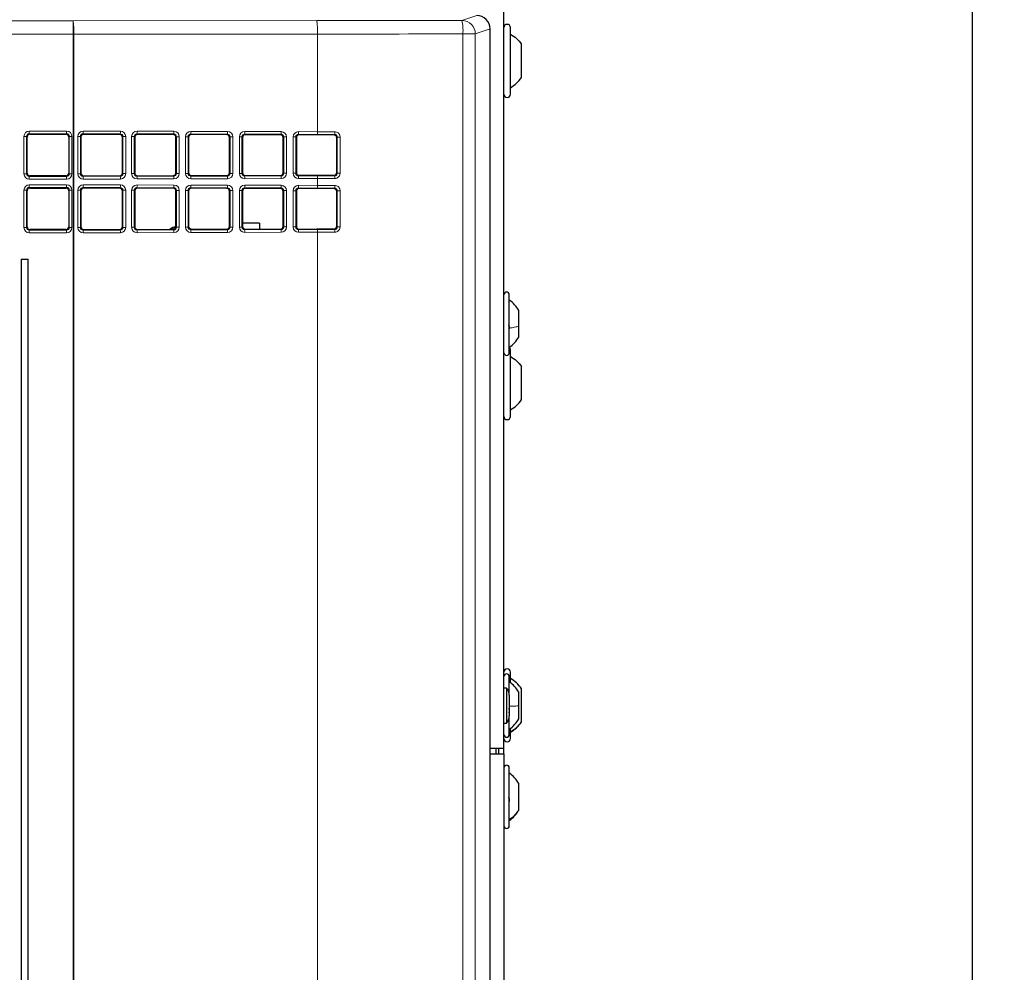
# Model space of a CAD drawing. Header units: millimetres. Extents: x 5 to 418, y 2 to 292.
# Tile 39 of 74: x 107 to 137, y 188 to 217. Entities that reach past the tile are written whole.
import ezdxf

# ---------------------------------------------------------------- set-up
doc = ezdxf.new("R2010")
doc.units = ezdxf.units.MM
doc.layers.add('SLD-0', color=7, linetype='Continuous')
doc.styles.add('SLDTEXTSTYLE0', font='TXT', dxfattribs={"width": 0.605})
doc.dimstyles.new('SLDDIMSTYLE3', dxfattribs={"dimtxt": 3.5, "dimasz": 3.302, "dimexe": 0, "dimexo": 0.0625, "dimgap": 0.875, "dimtad": 1, "dimdec": 1, "dimlfac": 6, "dimrnd": 1e-09, "dimzin": 12, "dimdsep": 46, "dimtxsty": 'SLDTEXTSTYLE0', "dimsah": 1, "dimcen": 0.09, "dimadec": 0, "dimazin": 3, "dimtfac": 1, "dimtofl": 0, "dimtmove": 0, "dimatfit": 3, "dimfxl": 1, "dimfrac": 2, "dimtolj": 1, "dimtzin": 12, "dimarcsym": 0})

# ---------------------------------------------------------------- blocks, each defined once
blk = doc.blocks.new('_D_8')
at = {"layer": 'SLD-0', "color": 7}
for p, q in [((120.137, 250.253), (137.16, 250.253)), ((136.16, 250.253), (136.16, 95.859)), ((112.61, 95.859), (137.16, 95.859))]:
    blk.add_line(p, q, dxfattribs=at)
for centre, start, end in [((133.475, 173.7), 63.4349, 116.5651), ((133.475, 172.412), 243.4349, 296.5651)]:
    blk.add_arc(centre, 6.006, start, end, dxfattribs=at)
for points in [[(136.16, 250.253), (135.652, 246.951), (136.668, 246.951)], [(136.16, 95.859), (136.668, 99.161), (135.652, 99.161)]]:
    blk.add_solid(points, dxfattribs=at)
at = {"layer": 'SLD-0', "color": 7, "insert": (131.649, 167.041), "char_height": 3.5, "attachment_point": 1, "rotation": 90, "style": 'SLDTEXTSTYLE0'}
blk.add_mtext('926,4', dxfattribs=at)

msp = doc.modelspace()

# ---------------------------------------------------------------- linework, layer by layer
at = {"color": 7, "linetype": 'Continuous', "lineweight": 25}
for p, q in [((121.6368, 194.5799), (121.6368, 242.9132)), ((121.2095, 216.91), (121.2096, 216.91)), ((121.2096, 131.0831), (121.2096, 216.91)), ((121.8368, 214.8866), (121.8368, 216.9532)), ((122.1868, 215.4066), (122.1868, 216.4332)), ((106.8478, 212.4349), (106.8478, 213.5582)), ((106.931, 213.6414), (108.0542, 213.6414)), ((108.1374, 213.5582), (108.1374, 212.4349)), ((108.515, 213.5576), (108.515, 212.4355)), ((109.7173, 213.6378), (108.5985, 213.6406)), ((109.8003, 212.4387), (109.8003, 213.5544)), ((110.1859, 213.5534), (110.1859, 212.4397)), ((111.3798, 213.6337), (110.2693, 213.6364)), ((111.4628, 212.4429), (111.4628, 213.5502)), ((111.8567, 213.5493), (111.8567, 212.4438)), ((113.0424, 213.6295), (111.9401, 213.6323)), ((113.1254, 212.447), (113.1254, 213.5461)), ((113.5275, 213.5451), (113.5275, 212.448)), ((114.7049, 213.6254), (113.6109, 213.6281)), ((114.7879, 212.4511), (114.7879, 213.542)), ((115.1983, 213.541), (115.1983, 212.4521)), ((115.8307, 213.6226), (115.2817, 213.624)), ((116.4504, 212.4553), (116.4504, 213.5378)), ((108.0542, 212.3517), (106.931, 212.3517)), ((108.5985, 212.3525), (109.7173, 212.3553)), ((110.2693, 212.3567), (111.3798, 212.3594)), ((111.9401, 212.3608), (113.0424, 212.3636)), ((113.6109, 212.365), (114.7049, 212.3677)), ((115.2817, 212.3691), (115.8307, 212.3705)), ((106.8478, 210.7683), (106.8478, 211.8915)), ((106.931, 211.9747), (108.0542, 211.9747)), ((108.1374, 211.8915), (108.1374, 210.7683)), ((108.515, 211.8909), (108.515, 210.7689)), ((109.7173, 211.9711), (108.5985, 211.9739)), ((109.8003, 210.7721), (109.8003, 211.8877)), ((110.1859, 211.8867), (110.1859, 210.773)), ((111.3798, 211.967), (110.2693, 211.9698)), ((111.4628, 210.7762), (111.4628, 211.8836)), ((111.8567, 211.8826), (111.8567, 210.7772)), ((113.0424, 211.9629), (111.9401, 211.9656)), ((113.1254, 210.7803), (113.1254, 211.8794)), ((113.5275, 211.8784), (113.5275, 210.7813)), ((114.7049, 211.9587), (113.6109, 211.9615)), ((114.7879, 210.7845), (114.7879, 211.8753)), ((115.1983, 211.8743), (115.1983, 210.7855)), ((115.8307, 211.9559), (115.2817, 211.9573)), ((116.4504, 210.7886), (116.4504, 211.8711)), ((114.052, 210.8804), (113.5275, 210.8798)), ((114.052, 210.8804), (114.0522, 210.6994)), ((108.0542, 210.6851), (106.931, 210.6851)), ((108.5985, 210.6859), (109.7173, 210.6886)), ((110.2693, 210.69), (111.3798, 210.6928)), ((111.9332, 210.6944), (111.87, 210.7321)), ((111.9401, 210.6942), (113.0424, 210.6969)), ((113.6109, 210.6983), (114.7049, 210.701)), ((115.2817, 210.7025), (115.8307, 210.7038)), ((106.6599, 209.7632), (106.6599, 185.6299)), ((106.6599, 209.7632), (106.8803, 209.7632)), ((106.8803, 185.6299), (106.8803, 209.7632)), ((121.8034, 207.597), (121.8034, 208.6632)), ((122.0951, 207.687), (122.0951, 208.1757)), ((121.8034, 206.8632), (121.8034, 207.597)), ((122.0951, 207.3507), (122.0951, 207.687)), ((121.8368, 204.8866), (121.8368, 206.9532)), ((122.1868, 205.407), (122.1868, 206.4327)), ((121.8034, 196.2324), (121.8034, 196.8132)), ((121.8368, 196.6224), (121.8368, 196.9532)), ((121.7201, 196.4574), (121.6368, 196.4574)), ((121.7201, 196.4574), (121.7201, 196.4008)), ((122.1868, 195.4113), (122.1868, 196.4332)), ((121.7201, 196.4008), (121.7201, 195.3691)), ((121.8034, 196.2369), (121.8034, 196.2032)), ((121.8034, 196.2032), (121.8034, 195.5895)), ((122.0951, 195.9023), (122.0951, 196.3257)), ((122.0951, 195.5007), (122.0951, 195.9023)), ((121.8034, 195.0132), (121.8034, 195.5886)), ((121.6368, 195.3691), (121.7201, 195.3691)), ((121.8368, 194.8866), (121.8368, 195.204)), ((122.1868, 195.4066), (122.1868, 195.4113)), ((121.6368, 194.5799), (121.2096, 194.5799)), ((121.3868, 194.5799), (121.3868, 194.4132)), ((121.4701, 194.5799), (121.4701, 194.4132)), ((121.6368, 194.4132), (121.6368, 194.5799)), ((121.2096, 194.4132), (121.6368, 194.4132)), ((121.6368, 194.4132), (121.6368, 146.9132)), ((121.8034, 192.2116), (121.8034, 193.9799)), ((122.0951, 192.6819), (122.0951, 193.4924)), ((122.0951, 192.6674), (122.0951, 192.6819)), ((121.8034, 192.1799), (121.8034, 192.2116))]:
    msp.add_line(p, q, dxfattribs=at)
at = {"color": 7, "linetype": 'Continuous', "lineweight": 18}
for p, q in [((120.3338, 217.1735), (120.7927, 217.3264)), ((67.9729, 217.1625), (108.2731, 217.1625)), ((108.2731, 217.1625), (115.8307, 217.1687)), ((108.2731, 216.7459), (108.2731, 217.1625)), ((121.2095, 216.91), (120.7499, 216.7569)), ((121.2095, 131.0831), (121.2095, 216.91)), ((108.2731, 216.7459), (67.9729, 216.7459)), ((108.2928, 216.7459), (108.2731, 216.7459)), ((108.2731, 184.7925), (108.2731, 216.7459)), ((115.8505, 216.7521), (108.2928, 216.7459)), ((108.2928, 216.7459), (108.2928, 184.7925)), ((115.8505, 216.7521), (115.8505, 213.7235)), ((120.3648, 184.3132), (120.3648, 216.7569)), ((120.3648, 216.7569), (120.7499, 216.7569)), ((120.7499, 216.7569), (120.7499, 184.3132)), ((106.7469, 212.4172), (106.7469, 213.5759)), ((106.8301, 213.5759), (106.7469, 213.5759)), ((106.8301, 213.5759), (106.8301, 212.4172)), ((106.8478, 213.5582), (106.8301, 213.5759)), ((106.9133, 213.7423), (106.9133, 213.6591)), ((106.9133, 213.7423), (108.0719, 213.7423)), ((108.0719, 213.6591), (106.9133, 213.6591)), ((106.9133, 213.6591), (106.931, 213.6414)), ((108.0542, 213.6414), (108.0719, 213.6591)), ((108.0719, 213.7423), (108.0719, 213.6591)), ((108.1551, 213.5759), (108.1374, 213.5582)), ((108.1551, 212.4172), (108.1551, 213.5759)), ((108.2384, 213.5759), (108.1551, 213.5759)), ((108.2384, 213.5759), (108.2384, 212.4172)), ((108.4178, 212.4176), (108.4178, 213.5755)), ((108.4971, 213.5755), (108.4178, 213.5755)), ((108.4971, 213.5755), (108.4971, 212.4176)), ((108.515, 213.5576), (108.4971, 213.5755)), ((109.735, 213.6555), (108.5807, 213.6583)), ((108.5807, 213.6583), (108.5985, 213.6406)), ((108.5847, 213.7416), (109.7389, 213.7387)), ((109.7173, 213.6378), (109.735, 213.6555)), ((109.8178, 213.5718), (109.8003, 213.5544)), ((109.9049, 213.5718), (109.8178, 213.5718)), ((109.8178, 212.4213), (109.8178, 213.5718)), ((109.9049, 213.5718), (109.9049, 212.4213)), ((110.0886, 212.4217), (110.0886, 213.5714)), ((110.1679, 213.5714), (110.0886, 213.5714)), ((110.1679, 213.5714), (110.1679, 212.4217)), ((110.1859, 213.5534), (110.1679, 213.5714)), ((111.3975, 213.6513), (110.2515, 213.6542)), ((110.2515, 213.6542), (110.2693, 213.6364)), ((110.2555, 213.7374), (111.4015, 213.7346)), ((111.3798, 213.6337), (111.3975, 213.6513)), ((111.4803, 213.5677), (111.4628, 213.5502)), ((111.5675, 213.5677), (111.4803, 213.5677)), ((111.4803, 212.4254), (111.4803, 213.5677)), ((111.5675, 213.5677), (111.5675, 212.4254)), ((111.7594, 212.4259), (111.7594, 213.5672)), ((111.8387, 213.5672), (111.7594, 213.5672)), ((111.8387, 213.5672), (111.8387, 212.4259)), ((111.8567, 213.5493), (111.8387, 213.5672)), ((113.06, 213.6472), (111.9223, 213.65)), ((111.9223, 213.65), (111.9401, 213.6323)), ((111.9263, 213.7333), (113.064, 213.7304)), ((113.0424, 213.6295), (113.06, 213.6472)), ((113.1429, 213.5636), (113.1254, 213.5461)), ((113.23, 213.5636), (113.1429, 213.5636)), ((113.1429, 212.4295), (113.1429, 213.5636)), ((113.23, 213.5636), (113.23, 212.4295)), ((113.4302, 212.43), (113.4302, 213.5631)), ((113.5095, 213.5631), (113.4302, 213.5631)), ((113.5095, 213.5631), (113.5095, 212.43)), ((113.5275, 213.5451), (113.5095, 213.5631)), ((114.7226, 213.6431), (113.5932, 213.6459)), ((113.5932, 213.6459), (113.6109, 213.6281)), ((113.5971, 213.7291), (114.7265, 213.7263)), ((114.7049, 213.6254), (114.7226, 213.6431)), ((114.8054, 213.5595), (114.7879, 213.542)), ((114.8926, 213.5595), (114.8054, 213.5595)), ((114.8054, 212.4337), (114.8054, 213.5595)), ((114.8926, 213.5595), (114.8926, 212.4337)), ((115.1011, 212.4342), (115.1011, 213.5589)), ((115.1803, 213.5589), (115.1011, 213.5589)), ((115.1803, 213.5589), (115.1803, 212.4342)), ((115.1983, 213.541), (115.1803, 213.5589)), ((115.8465, 213.6403), (115.264, 213.6417)), ((115.264, 213.6417), (115.2817, 213.624)), ((115.2679, 213.725), (115.8505, 213.7235)), ((116.3674, 213.6212), (116.3851, 213.6389)), ((116.4678, 213.5552), (116.4504, 213.5378)), ((116.5554, 213.5552), (116.4678, 213.5552)), ((116.4678, 212.4379), (116.4678, 213.5552)), ((116.5554, 213.5552), (116.5554, 212.4379)), ((106.8301, 212.4172), (106.7469, 212.4172)), ((106.8301, 212.4172), (106.8478, 212.4349)), ((106.931, 212.3517), (106.9133, 212.334)), ((106.9133, 212.334), (106.9133, 212.2508)), ((106.9133, 212.334), (108.0719, 212.334)), ((108.0719, 212.334), (108.0542, 212.3517)), ((108.0719, 212.334), (108.0719, 212.2508)), ((108.1374, 212.4349), (108.1551, 212.4172)), ((108.2384, 212.4172), (108.1551, 212.4172)), ((108.4971, 212.4176), (108.4178, 212.4176)), ((108.4971, 212.4176), (108.515, 212.4355)), ((108.5985, 212.3525), (108.5807, 212.3348)), ((108.5807, 212.3348), (109.735, 212.3376)), ((109.735, 212.3376), (109.7173, 212.3553)), ((109.8003, 212.4387), (109.8178, 212.4213)), ((109.9049, 212.4213), (109.8178, 212.4213)), ((110.1679, 212.4217), (110.0886, 212.4217)), ((110.1679, 212.4217), (110.1859, 212.4397)), ((110.2693, 212.3567), (110.2515, 212.3389)), ((110.2515, 212.3389), (111.3975, 212.3418)), ((111.3975, 212.3418), (111.3798, 212.3594)), ((111.4628, 212.4429), (111.4803, 212.4254)), ((111.5675, 212.4254), (111.4803, 212.4254)), ((111.8387, 212.4259), (111.7594, 212.4259)), ((111.8387, 212.4259), (111.8567, 212.4438)), ((111.9401, 212.3608), (111.9223, 212.3431)), ((111.9223, 212.3431), (113.06, 212.3459)), ((113.06, 212.3459), (113.0424, 212.3636)), ((113.1254, 212.447), (113.1429, 212.4295)), ((113.23, 212.4295), (113.1429, 212.4295)), ((113.5095, 212.43), (113.4302, 212.43)), ((113.5095, 212.43), (113.5275, 212.448)), ((113.6109, 212.365), (113.5932, 212.3472)), ((113.5932, 212.3472), (114.7226, 212.35)), ((114.7226, 212.35), (114.7049, 212.3677)), ((114.7879, 212.4511), (114.8054, 212.4337)), ((114.8926, 212.4337), (114.8054, 212.4337)), ((115.1803, 212.4342), (115.1011, 212.4342)), ((115.1803, 212.4342), (115.1983, 212.4521)), ((115.2817, 212.3691), (115.264, 212.3514)), ((115.264, 212.3514), (115.8465, 212.3528)), ((116.3851, 212.3542), (116.3674, 212.3719)), ((116.4504, 212.4553), (116.4678, 212.4379)), ((116.5554, 212.4379), (116.4678, 212.4379)), ((108.0719, 212.2508), (106.9133, 212.2508)), ((106.9133, 212.0756), (108.0719, 212.0756)), ((106.9133, 212.0756), (106.9133, 211.9924)), ((108.0719, 211.9924), (106.9133, 211.9924)), ((106.9133, 211.9924), (106.931, 211.9747)), ((108.0542, 211.9747), (108.0719, 211.9924)), ((108.0719, 212.0756), (108.0719, 211.9924)), ((109.735, 211.9888), (108.5807, 211.9917)), ((108.5807, 211.9917), (108.5985, 211.9739)), ((109.7389, 212.2544), (108.5847, 212.2516)), ((108.5847, 212.0749), (109.7389, 212.072)), ((109.7173, 211.9711), (109.735, 211.9888)), ((111.3975, 211.9847), (110.2515, 211.9875)), ((110.2515, 211.9875), (110.2693, 211.9698)), ((111.4015, 212.2585), (110.2555, 212.2557)), ((110.2555, 212.0707), (111.4015, 212.0679)), ((111.3798, 211.967), (111.3975, 211.9847)), ((113.06, 211.9805), (111.9223, 211.9834)), ((111.9223, 211.9834), (111.9401, 211.9656)), ((113.064, 212.2627), (111.9263, 212.2599)), ((111.9263, 212.0666), (113.064, 212.0638)), ((113.0424, 211.9629), (113.06, 211.9805)), ((114.7265, 212.2668), (113.5971, 212.264)), ((113.5971, 212.0624), (114.7265, 212.0596)), ((115.8505, 212.2696), (115.2679, 212.2681)), ((115.2679, 212.0583), (115.8505, 212.0568)), ((115.8505, 212.2696), (115.8505, 212.0568)), ((106.7469, 210.7506), (106.7469, 211.9092)), ((106.8301, 211.9092), (106.7469, 211.9092)), ((106.8301, 211.9092), (106.8301, 210.7506)), ((106.8478, 211.8915), (106.8301, 211.9092)), ((108.1551, 211.9092), (108.1374, 211.8915)), ((108.2384, 211.9092), (108.1551, 211.9092)), ((108.1551, 210.7506), (108.1551, 211.9092)), ((108.2384, 211.9092), (108.2384, 210.7506)), ((108.4178, 210.7509), (108.4178, 211.9089)), ((108.4971, 211.9089), (108.4178, 211.9089)), ((108.4971, 211.9089), (108.4971, 210.7509)), ((108.515, 211.8909), (108.4971, 211.9089)), ((109.8178, 211.9052), (109.8003, 211.8877)), ((109.9049, 211.9052), (109.8178, 211.9052)), ((109.8178, 210.7546), (109.8178, 211.9052)), ((109.9049, 211.9052), (109.9049, 210.7546)), ((110.0886, 210.7551), (110.0886, 211.9047)), ((110.1679, 211.9047), (110.0886, 211.9047)), ((110.1679, 211.9047), (110.1679, 210.7551)), ((110.1859, 211.8867), (110.1679, 211.9047)), ((111.4803, 211.901), (111.4628, 211.8836)), ((111.5675, 211.901), (111.4803, 211.901)), ((111.4803, 210.7587), (111.4803, 211.901)), ((111.5675, 211.901), (111.5675, 210.7587)), ((111.7594, 210.7592), (111.7594, 211.9006)), ((111.8387, 211.9006), (111.7594, 211.9006)), ((111.8387, 211.9006), (111.8387, 210.7592)), ((111.8567, 211.8826), (111.8387, 211.9006)), ((113.1429, 211.8969), (113.1254, 211.8794)), ((113.23, 211.8969), (113.1429, 211.8969)), ((113.1429, 210.7629), (113.1429, 211.8969)), ((113.23, 211.8969), (113.23, 210.7629)), ((113.4302, 210.7634), (113.4302, 211.8964)), ((113.5095, 211.8964), (113.4302, 211.8964)), ((113.5095, 211.8964), (113.5095, 210.7634)), ((113.5275, 211.8784), (113.5095, 211.8964)), ((114.7226, 211.9764), (113.5932, 211.9792)), ((113.5932, 211.9792), (113.6109, 211.9615)), ((114.7049, 211.9587), (114.7226, 211.9764)), ((114.8054, 211.8928), (114.7879, 211.8753)), ((114.8926, 211.8928), (114.8054, 211.8928)), ((114.8054, 210.767), (114.8054, 211.8928)), ((114.8926, 211.8928), (114.8926, 210.767)), ((115.1011, 210.7675), (115.1011, 211.8923)), ((115.1803, 211.8923), (115.1011, 211.8923)), ((115.1803, 211.8923), (115.1803, 210.7675)), ((115.1983, 211.8743), (115.1803, 211.8923)), ((115.8465, 211.9736), (115.264, 211.9751)), ((115.264, 211.9751), (115.2817, 211.9573)), ((116.3674, 211.9546), (116.3851, 211.9722)), ((116.4678, 211.8886), (116.4504, 211.8711)), ((116.5554, 211.8886), (116.4678, 211.8886)), ((116.4678, 210.7712), (116.4678, 211.8886)), ((116.5554, 211.8886), (116.5554, 210.7712)), ((106.8301, 210.7506), (106.8478, 210.7683)), ((108.1374, 210.7683), (108.1551, 210.7506)), ((108.4971, 210.7509), (108.515, 210.7689)), ((109.8003, 210.7721), (109.8178, 210.7546)), ((110.1679, 210.7551), (110.1859, 210.773)), ((111.4616, 210.762), (111.3009, 210.6926)), ((111.4628, 210.7762), (111.4803, 210.7587)), ((111.5675, 210.7587), (111.4803, 210.7587)), ((111.8387, 210.7592), (111.7594, 210.7592)), ((111.8387, 210.7592), (111.8567, 210.7772)), ((113.1254, 210.7803), (113.1429, 210.7629)), ((113.23, 210.7629), (113.1429, 210.7629)), ((113.5095, 210.7634), (113.4302, 210.7634)), ((113.5095, 210.7634), (113.5275, 210.7813)), ((114.7879, 210.7845), (114.8054, 210.767)), ((114.8926, 210.767), (114.8054, 210.767)), ((115.1803, 210.7675), (115.1011, 210.7675)), ((115.1803, 210.7675), (115.1983, 210.7855)), ((116.4504, 210.7886), (116.4678, 210.7712)), ((116.5554, 210.7712), (116.4678, 210.7712)), ((106.8301, 210.7506), (106.7469, 210.7506)), ((106.931, 210.6851), (106.9133, 210.6674)), ((106.9133, 210.6674), (106.9133, 210.5841)), ((106.9133, 210.6674), (108.0719, 210.6674)), ((108.0719, 210.5841), (106.9133, 210.5841)), ((108.0719, 210.6674), (108.0542, 210.6851)), ((108.0719, 210.6674), (108.0719, 210.5841)), ((108.2384, 210.7506), (108.1551, 210.7506)), ((108.4971, 210.7509), (108.4178, 210.7509)), ((108.5985, 210.6859), (108.5807, 210.6681)), ((108.5807, 210.6681), (109.735, 210.671)), ((109.7389, 210.5878), (108.5847, 210.5849)), ((109.735, 210.671), (109.7173, 210.6886)), ((109.9049, 210.7546), (109.8178, 210.7546)), ((110.1679, 210.7551), (110.0886, 210.7551)), ((110.2693, 210.69), (110.2515, 210.6723)), ((110.2515, 210.6723), (111.3975, 210.6751)), ((111.4015, 210.5919), (110.2555, 210.589)), ((111.3975, 210.6751), (111.3798, 210.6928)), ((111.9401, 210.6942), (111.9223, 210.6764)), ((111.9223, 210.6764), (113.06, 210.6792)), ((113.064, 210.596), (111.9263, 210.5932)), ((113.06, 210.6792), (113.0424, 210.6969)), ((113.6109, 210.6983), (113.5932, 210.6806)), ((113.5932, 210.6806), (114.7226, 210.6834)), ((114.7265, 210.6001), (113.5971, 210.5973)), ((114.7226, 210.6834), (114.7049, 210.701)), ((115.2817, 210.7025), (115.264, 210.6847)), ((115.264, 210.6847), (115.8465, 210.6861)), ((115.8505, 210.6029), (115.2679, 210.6015)), ((115.8505, 210.6029), (115.8505, 184.7862)), ((116.3851, 210.6875), (116.3674, 210.7052))]:
    msp.add_line(p, q, dxfattribs=at)
for centre, radius, start, end in [((118.8841, 216.8562), 1.484, 356.16528, 12.34823), ((120.3331, 216.7567), 0.4168, 0.02637, 89.90378), ((105.9868, 216.8455), 2.3082, 357.52693, 7.89393), ((113.5444, 216.8517), 2.3082, 357.52693, 7.89393), ((108.0866, 213.7235), 0.4983, 352.49139, 2.08114), ((109.2409, 213.7206), 0.4983, 352.49139, 2.08114), ((109.7574, 213.7193), 0.4983, 352.49139, 2.08114), ((110.9034, 213.7165), 0.4983, 352.49139, 2.08114), ((111.4283, 213.7152), 0.4983, 352.49139, 2.08114), ((112.566, 213.7123), 0.4983, 352.49139, 2.08114), ((113.0991, 213.711), 0.4983, 352.49139, 2.08114), ((114.2285, 213.7082), 0.4983, 352.49139, 2.08114), ((114.7699, 213.7069), 0.4983, 352.49139, 2.08114), ((115.3524, 213.7054), 0.4983, 352.49139, 2.08114), ((115.9227, 213.704), 0.4669, 351.98205, 2.22039), ((108.0866, 212.2696), 0.4983, 357.91886, 7.50861), ((109.2409, 212.2725), 0.4983, 357.91886, 7.50861), ((109.7574, 212.2738), 0.4983, 357.91886, 7.50861), ((110.9034, 212.2766), 0.4983, 357.91886, 7.50861), ((111.4283, 212.2779), 0.4983, 357.91886, 7.50861), ((112.566, 212.2808), 0.4983, 357.91886, 7.50861), ((113.0991, 212.2821), 0.4983, 357.91886, 7.50861), ((114.2285, 212.2849), 0.4983, 357.91886, 7.50861), ((114.7699, 212.2862), 0.4983, 357.91886, 7.50861), ((115.3524, 212.2877), 0.4983, 357.91886, 7.50861), ((115.9227, 212.2891), 0.4669, 357.77961, 8.01795), ((108.0866, 212.0568), 0.4983, 352.49139, 2.08114), ((109.2409, 212.0539), 0.4983, 352.49139, 2.08114), ((109.7574, 212.0526), 0.4983, 352.49139, 2.08114), ((110.9034, 212.0498), 0.4983, 352.49139, 2.08114), ((111.4283, 212.0485), 0.4983, 352.49139, 2.08114), ((112.566, 212.0457), 0.4983, 352.49139, 2.08114), ((113.0991, 212.0443), 0.4983, 352.49139, 2.08114), ((114.2285, 212.0415), 0.4983, 352.49139, 2.08114), ((114.7699, 212.0402), 0.4983, 352.49139, 2.08114), ((115.3524, 212.0387), 0.4983, 352.49139, 2.08114), ((115.9227, 212.0374), 0.4669, 351.98205, 2.22039), ((108.0866, 210.603), 0.4983, 357.91886, 7.50861), ((109.2409, 210.6058), 0.4983, 357.91886, 7.50861), ((109.7574, 210.6071), 0.4983, 357.91886, 7.50861), ((110.9034, 210.61), 0.4983, 357.91886, 7.50861), ((111.4283, 210.6113), 0.4983, 357.91886, 7.50861), ((112.566, 210.6141), 0.4983, 357.91886, 7.50861), ((113.0991, 210.6154), 0.4983, 357.91886, 7.50861), ((114.2285, 210.6182), 0.4983, 357.91886, 7.50861), ((114.7699, 210.6196), 0.4983, 357.91886, 7.50861), ((115.3524, 210.621), 0.4983, 357.91886, 7.50861), ((115.9227, 210.6224), 0.4669, 357.77961, 8.01795)]:
    msp.add_arc(centre, radius, start, end, dxfattribs=at)
at = {"color": 7, "linetype": 'Continuous', "lineweight": 25}
for centre, radius, start, end in [((121.7368, 216.9532), 0.1, 0, 180), ((121.7368, 214.8866), 0.1, 180, 0), ((111.6034, 210.2132), 0.5833, 103.94639, 124.75216), ((121.7201, 208.6632), 0.0833, 0, 180), ((121.2585, 207.7082), 0.9583, 29.1989, 55.34848), ((121.2585, 207.8182), 0.9583, 304.65152, 330.8011), ((121.7201, 206.8632), 0.0833, 180, 0), ((121.7368, 206.9532), 0.1, 0, 48.18969), ((121.7368, 204.8866), 0.1, 180, 0), ((121.7368, 196.9532), 0.1, 0, 180), ((121.7201, 196.8132), 0.0833, 0, 180), ((121.3389, 195.8573), 1.025, 34.1881, 60.93944), ((121.4701, 196.2369), 0.3333, 0, 41.40962), ((121.2585, 195.8582), 0.9583, 29.1989, 55.34848), ((121.4701, 195.5895), 0.3333, 318.59038, 0), ((121.2585, 195.9682), 0.9583, 304.65152, 330.8011), ((121.3389, 195.9825), 1.025, 299.06056, 325.8119), ((121.7201, 195.0132), 0.0833, 180, 0), ((121.7368, 194.8866), 0.1, 180, 0), ((121.7201, 193.9799), 0.0833, 0, 180), ((121.2585, 193.0249), 0.9583, 29.1989, 55.34848), ((121.2585, 193.1349), 0.9583, 304.65152, 330.8011), ((121.7201, 192.1799), 0.0833, 180, 0)]:
    msp.add_arc(centre, radius, start, end, dxfattribs=at)
at = {"color": 7, "linetype": 'Continuous', "lineweight": 18}
for centre, major_axis, ratio, start_param, end_param in [((107.9614, 220.0674), (166.25, 0), 0.0174551, 4.7597407, 4.7868779), ((107.9614, 219.6508), (166.6667, 0), 0.0174114, 4.7597407, 4.7868779), ((106.9138, 213.5754), (0.1182, -0.1182), 0.9972647, 2.357564, 3.9256213), ((106.9138, 213.5754), (0.0594, -0.0594), 0.9918461, 2.357564, 3.9256213), ((108.0715, 213.5754), (-0.1182, -0.1182), 0.9972647, 2.357564, 3.9256213), ((108.0715, 213.5754), (0.0594, 0.0594), 0.9918461, 5.4991567, 7.0672139), ((108.5851, 213.5747), (0.1416, -0.0896), 0.9942311, 2.1351427, 3.7032), ((108.5812, 213.5747), (0.0694, -0.0481), 0.9860695, 2.1761438, 3.7442011), ((109.7345, 213.5718), (0.0241, 0.0802), 0.9941002, 5.0029902, 6.5710475), ((109.7385, 213.5718), (0.0088, 0.1667), 0.9975126, 4.7651676, 6.3332249), ((110.2559, 213.5705), (0.1416, -0.0896), 0.9942311, 2.1351427, 3.7032), ((110.252, 213.5705), (0.0694, -0.0481), 0.9860695, 2.1761438, 3.7442011), ((111.3971, 213.5677), (0.0241, 0.0802), 0.9941002, 5.0029902, 6.5710475), ((111.401, 213.5677), (0.0088, 0.1667), 0.9975126, 4.7651676, 6.3332249), ((111.9267, 213.5664), (0.1416, -0.0896), 0.9942311, 2.1351427, 3.7032), ((111.9228, 213.5664), (0.0694, -0.0481), 0.9860695, 2.1761438, 3.7442011), ((113.0596, 213.5635), (0.0241, 0.0802), 0.9941002, 5.0029902, 6.5710475), ((113.0635, 213.5635), (0.0088, 0.1667), 0.9975126, 4.7651676, 6.3332249), ((113.5976, 213.5622), (0.1416, -0.0896), 0.9942311, 2.1351427, 3.7032), ((113.5936, 213.5622), (0.0694, -0.0481), 0.9860695, 2.1761438, 3.7442011), ((114.7221, 213.5594), (0.0241, 0.0802), 0.9941002, 5.0029902, 6.5710475), ((114.7261, 213.5594), (0.0088, 0.1667), 0.9975126, 4.7651676, 6.3332249), ((115.2684, 213.5581), (0.1416, -0.0896), 0.9942311, 2.1351427, 3.7032), ((115.2644, 213.5581), (0.0694, -0.0481), 0.9860695, 2.1761438, 3.7442011), ((107.9614, 204.9198), (166.5833, 0), 0.0524078, 1.5202077, 1.5234446), ((107.9614, 205.003), (166.6667, 0), 0.0523816, 1.5202077, 1.5234446), ((106.9138, 212.4177), (0.1182, 0.1182), 0.9972647, 2.357564, 3.9256213), ((106.9138, 212.4177), (0.0594, 0.0594), 0.9918461, 2.357564, 3.9256213), ((108.0715, 212.4177), (-0.1182, 0.1182), 0.9972647, 2.357564, 3.9256213), ((108.0715, 212.4177), (-0.0594, 0.0594), 0.9918461, 2.357564, 3.9256213), ((108.5851, 212.4184), (0.1416, 0.0896), 0.9942311, 2.5799853, 4.1480426), ((108.5812, 212.4184), (0.0694, 0.0481), 0.9860695, 2.5389842, 4.1070415), ((109.7345, 212.4213), (-0.0241, 0.0802), 0.9941002, 2.8537305, 4.4217878), ((109.7385, 212.4213), (-0.0088, 0.1667), 0.9975126, 3.0915531, 4.6596104), ((110.2559, 212.4226), (0.1416, 0.0896), 0.9942311, 2.5799853, 4.1480426), ((110.252, 212.4226), (0.0694, 0.0481), 0.9860695, 2.5389842, 4.1070415), ((111.3971, 212.4254), (-0.0241, 0.0802), 0.9941002, 2.8537305, 4.4217878), ((111.401, 212.4254), (-0.0088, 0.1667), 0.9975126, 3.0915531, 4.6596104), ((111.9267, 212.4267), (0.1416, 0.0896), 0.9942311, 2.5799853, 4.1480426), ((111.9228, 212.4267), (0.0694, 0.0481), 0.9860695, 2.5389842, 4.1070415), ((113.0596, 212.4296), (-0.0241, 0.0802), 0.9941002, 2.8537305, 4.4217878), ((113.0635, 212.4296), (-0.0088, 0.1667), 0.9975126, 3.0915531, 4.6596104), ((113.5976, 212.4309), (0.1416, 0.0896), 0.9942311, 2.5799853, 4.1480426), ((113.5936, 212.4309), (0.0694, 0.0481), 0.9860695, 2.5389842, 4.1070415), ((114.7221, 212.4337), (-0.0241, 0.0802), 0.9941002, 2.8537305, 4.4217878), ((114.7261, 212.4337), (-0.0088, 0.1667), 0.9975126, 3.0915531, 4.6596104), ((115.2684, 212.435), (0.1416, 0.0896), 0.9942311, 2.5799853, 4.1480426), ((115.2644, 212.435), (0.0694, 0.0481), 0.9860695, 2.5389842, 4.1070415), ((107.9614, 221.0733), (166.5833, 0), 0.0524078, 4.7597407, 4.7629776), ((106.9138, 211.9087), (0.1182, -0.1182), 0.9972647, 2.357564, 3.9256213), ((106.9138, 211.9087), (-0.0594, 0.0594), 0.9918461, 5.4991567, 7.0672139), ((108.0715, 211.9087), (-0.1182, -0.1182), 0.9972647, 2.357564, 3.9256213), ((108.0715, 211.9087), (0.0594, 0.0594), 0.9918461, 5.4991567, 7.0672139), ((108.5851, 211.908), (0.1416, -0.0896), 0.9942311, 2.1351427, 3.7032), ((108.5812, 211.908), (0.0694, -0.0481), 0.9860695, 2.1761438, 3.7442011), ((109.7345, 211.9051), (0.0241, 0.0802), 0.9941002, 5.0029902, 6.5710475), ((109.7385, 211.9051), (0.0088, 0.1667), 0.9975126, 4.7651676, 6.3332249), ((110.2559, 211.9038), (0.1416, -0.0896), 0.9942311, 2.1351427, 3.7032), ((110.252, 211.9038), (0.0694, -0.0481), 0.9860695, 2.1761438, 3.7442011), ((111.3971, 211.901), (0.0241, 0.0802), 0.9941002, 5.0029902, 6.5710475), ((111.401, 211.901), (0.0088, 0.1667), 0.9975126, 4.7651676, 6.3332249), ((111.9267, 211.8997), (0.1416, -0.0896), 0.9942311, 2.1351427, 3.7032), ((111.9228, 211.8997), (0.0694, -0.0481), 0.9860695, 2.1761438, 3.7442011), ((113.0596, 211.8969), (0.0241, 0.0802), 0.9941002, 5.0029902, 6.5710475), ((113.0635, 211.8969), (0.0088, 0.1667), 0.9975126, 4.7651676, 6.3332249), ((113.5976, 211.8955), (0.1416, -0.0896), 0.9942311, 2.1351427, 3.7032), ((113.5936, 211.8955), (0.0694, -0.0481), 0.9860695, 2.1761438, 3.7442011), ((114.7261, 211.8927), (0.0088, 0.1667), 0.9975126, 4.7651676, 6.3332249), ((115.2684, 211.8914), (0.1416, -0.0896), 0.9942311, 2.1351427, 3.7032), ((107.9614, 220.9901), (166.6667, 0), 0.0523816, 4.7597407, 4.7629776), ((107.9614, 203.3364), (166.6667, 0), 0.0523816, 1.5202077, 1.5234446), ((114.7221, 211.8927), (0.0241, 0.0802), 0.9941002, 5.0029902, 6.5710475), ((115.2644, 211.8914), (0.0694, -0.0481), 0.9860695, 2.1761438, 3.7442011), ((107.9614, 203.2532), (166.5833, 0), 0.0524078, 1.5202077, 1.5234446), ((111.3971, 210.7588), (-0.0241, 0.0802), 0.9941002, 2.8537305, 4.4217878), ((111.401, 210.7588), (-0.0088, 0.1667), 0.9975126, 3.0915531, 4.6596104), ((111.9267, 210.7601), (0.1416, 0.0896), 0.9942311, 2.5799853, 4.1480426), ((111.9228, 210.7601), (0.0694, 0.0481), 0.9860695, 2.5389842, 4.1070415), ((113.0596, 210.7629), (-0.0241, 0.0802), 0.9941002, 2.8537305, 4.4217878), ((113.0635, 210.7629), (-0.0088, 0.1667), 0.9975126, 3.0915531, 4.6596104), ((113.5976, 210.7642), (0.1416, 0.0896), 0.9942311, 2.5799853, 4.1480426), ((113.5936, 210.7642), (0.0694, 0.0481), 0.9860695, 2.5389842, 4.1070415), ((114.7221, 210.767), (-0.0241, 0.0802), 0.9941002, 2.8537305, 4.4217878), ((114.7261, 210.767), (-0.0088, 0.1667), 0.9975126, 3.0915531, 4.6596104), ((115.2684, 210.7684), (0.1416, 0.0896), 0.9942311, 2.5799853, 4.1480426), ((115.2644, 210.7684), (0.0694, 0.0481), 0.9860695, 2.5389842, 4.1070415), ((106.9138, 210.751), (0.1182, 0.1182), 0.9972647, 2.357564, 3.9256213), ((106.9138, 210.751), (0.0594, 0.0594), 0.9918461, 2.357564, 3.9256213), ((108.0715, 210.751), (-0.1182, 0.1182), 0.9972647, 2.357564, 3.9256213), ((108.0715, 210.751), (0.0594, -0.0594), 0.9918461, 5.4991567, 7.0672139), ((108.5851, 210.7518), (0.1416, 0.0896), 0.9942311, 2.5799853, 4.1480426), ((108.5812, 210.7518), (0.0694, 0.0481), 0.9860695, 2.5389842, 4.1070415), ((109.7345, 210.7546), (-0.0241, 0.0802), 0.9941002, 2.8537305, 4.4217878), ((109.7385, 210.7546), (-0.0088, 0.1667), 0.9975126, 3.0915531, 4.6596104), ((110.2559, 210.7559), (0.1416, 0.0896), 0.9942311, 2.5799853, 4.1480426), ((110.252, 210.7559), (0.0694, 0.0481), 0.9860695, 2.5389842, 4.1070415), ((107.9614, 219.4066), (166.5833, 0), 0.0524078, 4.7597407, 4.7629776), ((107.9614, 219.3234), (166.6667, 0), 0.0523816, 4.7597407, 4.7629776)]:
    msp.add_ellipse(centre, major_axis=major_axis, ratio=ratio, start_param=start_param, end_param=end_param, dxfattribs=at)
at = {"color": 7, "linetype": 'Continuous', "lineweight": 25}
for centre, major_axis, ratio, start_param, end_param in [((120.7924, 216.9097), (0.3958, 0.1318), 0.9987209, 5.962135, 7.5320179), ((106.9312, 213.5579), (0.0591, -0.0591), 0.9972647, 2.357564, 3.9256213), ((108.054, 213.5579), (-0.0591, -0.0591), 0.9972647, 2.357564, 3.9256213), ((108.5987, 213.5571), (0.0708, -0.0448), 0.9942311, 2.1351427, 3.7032), ((109.7171, 213.5544), (0.0044, 0.0833), 0.9975126, 4.7651676, 6.3332249), ((110.2695, 213.553), (0.0708, -0.0448), 0.9942311, 2.1351427, 3.7032), ((111.3796, 213.5502), (0.0044, 0.0833), 0.9975126, 4.7651676, 6.3332249), ((111.9403, 213.5488), (0.0708, -0.0448), 0.9942311, 2.1351427, 3.7032), ((113.0421, 213.5461), (0.0044, 0.0833), 0.9975126, 4.7651676, 6.3332249), ((113.6111, 213.5447), (0.0708, -0.0448), 0.9942311, 2.1351427, 3.7032), ((114.7047, 213.542), (0.0044, 0.0833), 0.9975126, 4.7651676, 6.3332249), ((115.282, 213.5405), (0.0708, -0.0448), 0.9942311, 2.1351427, 3.7032), ((107.9614, 204.9196), (166.25, 0), 0.0524078, 1.5202126, 1.5234446), ((106.9312, 212.4352), (0.0591, 0.0591), 0.9972647, 2.357564, 3.9256213), ((108.054, 212.4352), (-0.0591, 0.0591), 0.9972647, 2.357564, 3.9256213), ((108.5987, 212.436), (0.0708, 0.0448), 0.9942311, 2.5799853, 4.1480426), ((109.7171, 212.4388), (-0.0044, 0.0833), 0.9975126, 3.0915531, 4.6596104), ((110.2695, 212.4401), (0.0708, 0.0448), 0.9942311, 2.5799853, 4.1480426), ((111.3796, 212.4429), (-0.0044, 0.0833), 0.9975126, 3.0915531, 4.6596104), ((111.9403, 212.4443), (0.0708, 0.0448), 0.9942311, 2.5799853, 4.1480426), ((113.0421, 212.447), (-0.0044, 0.0833), 0.9975126, 3.0915531, 4.6596104), ((113.6111, 212.4484), (0.0708, 0.0448), 0.9942311, 2.5799853, 4.1480426), ((114.7047, 212.4511), (-0.0044, 0.0833), 0.9975126, 3.0915531, 4.6596104), ((115.282, 212.4526), (0.0708, 0.0448), 0.9942311, 2.5799853, 4.1480426), ((107.9614, 221.0735), (166.25, 0), 0.0524078, 4.7597407, 4.7629727), ((106.9312, 211.8913), (0.0591, -0.0591), 0.9972647, 2.357564, 3.9256213), ((108.054, 211.8913), (-0.0591, -0.0591), 0.9972647, 2.357564, 3.9256213), ((108.5987, 211.8905), (0.0708, -0.0448), 0.9942311, 2.1351427, 3.7032), ((109.7171, 211.8877), (0.0044, 0.0833), 0.9975126, 4.7651676, 6.3332249), ((110.2695, 211.8863), (0.0708, -0.0448), 0.9942311, 2.1351427, 3.7032), ((111.3796, 211.8836), (0.0044, 0.0833), 0.9975126, 4.7651676, 6.3332249), ((111.9403, 211.8822), (0.0708, -0.0448), 0.9942311, 2.1351427, 3.7032), ((113.0421, 211.8794), (0.0044, 0.0833), 0.9975126, 4.7651676, 6.3332249), ((113.6111, 211.878), (0.0708, -0.0448), 0.9942311, 2.1351427, 3.7032), ((114.7047, 211.8753), (0.0044, 0.0833), 0.9975126, 4.7651676, 6.3332249), ((115.282, 211.8739), (0.0708, -0.0448), 0.9942311, 2.1351427, 3.7032), ((107.9614, 203.2529), (166.25, 0), 0.0524078, 1.5202126, 1.5234446), ((106.9312, 210.7685), (0.0591, 0.0591), 0.9972647, 2.357564, 3.9256213), ((108.054, 210.7685), (-0.0591, 0.0591), 0.9972647, 2.357564, 3.9256213), ((108.5987, 210.7693), (0.0708, 0.0448), 0.9942311, 2.5799853, 4.1480426), ((109.7171, 210.7721), (-0.0044, 0.0833), 0.9975126, 3.0915531, 4.6596104), ((110.2695, 210.7735), (0.0708, 0.0448), 0.9942311, 2.5799853, 4.1480426), ((111.3796, 210.7762), (-0.0044, 0.0833), 0.9975126, 3.0915531, 4.6596104), ((111.9403, 210.7776), (0.0708, 0.0448), 0.9942311, 2.5799853, 4.1480426), ((113.0421, 210.7803), (-0.0044, 0.0833), 0.9975126, 3.0915531, 4.6596104), ((113.6111, 210.7818), (0.0708, 0.0448), 0.9942311, 2.5799853, 4.1480426), ((114.7047, 210.7845), (-0.0044, 0.0833), 0.9975126, 3.0915531, 4.6596104), ((115.282, 210.7859), (0.0708, 0.0448), 0.9942311, 2.5799853, 4.1480426), ((107.9614, 219.4069), (166.25, 0), 0.0524078, 4.7597407, 4.7629727)]:
    msp.add_ellipse(centre, major_axis=major_axis, ratio=ratio, start_param=start_param, end_param=end_param, dxfattribs=at)
for points in [[(121.8368, 216.7532), (121.9045, 216.7101), (122.0399, 216.624), (122.1378, 216.4968), (122.1868, 216.4332)], [(121.8368, 215.0866), (121.9045, 215.1297), (122.0399, 215.2158), (122.1378, 215.343), (122.1868, 215.4066)], [(121.8368, 206.7525), (121.9045, 206.7094), (122.0399, 206.6234), (122.1378, 206.4963), (122.1868, 206.4327)], [(121.8368, 205.0873), (121.9045, 205.1304), (122.0399, 205.2164), (122.1378, 205.3435), (122.1868, 205.407)]]:
    msp.add_open_spline(points, degree=3, dxfattribs=at)
for points, knots in [([(116.4504, 213.5378), (116.4495, 213.5472), (116.4476, 213.566), (116.4333, 213.591), (116.4121, 213.6099), (116.3888, 213.6198), (116.3734, 213.6208), (116.3674, 213.6212)], [0, 0, 0, 0, 0.2154301, 0.4308652, 0.6461577, 0.8611633, 1, 1, 1, 1]), ([(116.3674, 212.3719), (116.3767, 212.3728), (116.3954, 212.3747), (116.4203, 212.3891), (116.4391, 212.4103), (116.449, 212.4337), (116.45, 212.4492), (116.4504, 212.4553)], [0, 0, 0, 0, 0.21468972, 0.42937521, 0.64418615, 0.85927655, 1, 1, 1, 1]), ([(116.4504, 211.8711), (116.4495, 211.8805), (116.4476, 211.8993), (116.4333, 211.9243), (116.4121, 211.9432), (116.3888, 211.9531), (116.3734, 211.9542), (116.3674, 211.9546)], [0, 0, 0, 0, 0.2154301, 0.4308652, 0.6461577, 0.8611633, 1, 1, 1, 1]), ([(116.3674, 210.7052), (116.3767, 210.7062), (116.3954, 210.708), (116.4203, 210.7225), (116.4391, 210.7436), (116.449, 210.7671), (116.45, 210.7825), (116.4504, 210.7886)], [0, 0, 0, 0, 0.2146897, 0.4293752, 0.6441862, 0.8592766, 1, 1, 1, 1]), ([(121.7749, 207.7269), (121.7788, 207.7221), (121.7866, 207.7124), (121.7958, 207.6905), (121.8019, 207.665), (121.8042, 207.6386), (121.802, 207.6152), (121.7959, 207.5983), (121.7867, 207.5888), (121.7788, 207.5891), (121.7749, 207.5892)], [0, 0, 0, 0, 0.1251933, 0.2494385, 0.3742794, 0.4990244, 0.6238686, 0.7493688, 0.8744304, 1, 1, 1, 1]), ([(121.7749, 195.8261), (121.7788, 195.8203), (121.7866, 195.8088), (121.7958, 195.7852), (121.8019, 195.7593), (121.8042, 195.7338), (121.802, 195.7128), (121.7959, 195.6993), (121.7867, 195.6937), (121.7788, 195.6964), (121.7749, 195.6978)], [0, 0, 0, 0, 0.1251933, 0.2494385, 0.3742794, 0.4990244, 0.6238686, 0.7493688, 0.8744304, 1, 1, 1, 1]), ([(121.7749, 193.0668), (121.7788, 193.0624), (121.7866, 193.0537), (121.7958, 193.0327), (121.8019, 193.0077), (121.8042, 192.981), (121.802, 192.9568), (121.7959, 192.9385), (121.7867, 192.9274), (121.7788, 192.9265), (121.7749, 192.926)], [0, 0, 0, 0, 0.1252217, 0.2494831, 0.3743256, 0.4990628, 0.6238964, 0.749388, 0.8744406, 1, 1, 1, 1])]:
    msp.add_open_spline(points, degree=3, knots=knots, dxfattribs=at)
at = {"color": 7, "linetype": 'Continuous', "lineweight": 18}
for points, knots in [([(116.4678, 213.5552), (116.4675, 213.5614), (116.4665, 213.5769), (116.4567, 213.6004), (116.438, 213.6216), (116.4131, 213.6361), (116.3944, 213.638), (116.3851, 213.6389)], [0, 0, 0, 0, 0.1410175, 0.3564253, 0.5712815, 0.785725, 1, 1, 1, 1]), ([(116.3893, 213.7221), (116.408, 213.7202), (116.4454, 213.7165), (116.4952, 213.6876), (116.5327, 213.6453), (116.5525, 213.5984), (116.5546, 213.5675), (116.5554, 213.5552)], [0, 0, 0, 0, 0.2147355, 0.4294443, 0.6442471, 0.8593024, 1, 1, 1, 1]), ([(116.3851, 212.3542), (116.3911, 212.3546), (116.4065, 212.3556), (116.4298, 212.3656), (116.4509, 212.3845), (116.4652, 212.4096), (116.467, 212.4284), (116.4678, 212.4379)], [0, 0, 0, 0, 0.1385522, 0.3532416, 0.5684792, 0.784147, 1, 1, 1, 1]), ([(116.5554, 212.4379), (116.5535, 212.4191), (116.5498, 212.3815), (116.5211, 212.3315), (116.4787, 212.2937), (116.4321, 212.2739), (116.4013, 212.2718), (116.3893, 212.271)], [0, 0, 0, 0, 0.215382, 0.4307912, 0.6460944, 0.8611406, 1, 1, 1, 1]), ([(116.3893, 212.0555), (116.408, 212.0536), (116.4454, 212.0498), (116.4952, 212.021), (116.5327, 211.9786), (116.5525, 211.9317), (116.5546, 211.9008), (116.5554, 211.8886)], [0, 0, 0, 0, 0.2147355, 0.4294443, 0.6442471, 0.8593024, 1, 1, 1, 1]), ([(116.4678, 211.8886), (116.4675, 211.8947), (116.4665, 211.9102), (116.4567, 211.9337), (116.438, 211.9549), (116.4131, 211.9694), (116.3944, 211.9713), (116.3851, 211.9722)], [0, 0, 0, 0, 0.1410175, 0.3564253, 0.5712815, 0.785725, 1, 1, 1, 1]), ([(116.3851, 210.6875), (116.3911, 210.6879), (116.4065, 210.689), (116.4298, 210.6989), (116.4509, 210.7179), (116.4652, 210.743), (116.467, 210.7618), (116.4678, 210.7712)], [0, 0, 0, 0, 0.1385522, 0.3532416, 0.5684792, 0.784147, 1, 1, 1, 1]), ([(116.5554, 210.7712), (116.5535, 210.7524), (116.5498, 210.7148), (116.5211, 210.6648), (116.4787, 210.6271), (116.4321, 210.6072), (116.4013, 210.6051), (116.3893, 210.6043)], [0, 0, 0, 0, 0.215382, 0.4307912, 0.6460944, 0.8611406, 1, 1, 1, 1])]:
    msp.add_open_spline(points, degree=3, knots=knots, dxfattribs=at)
for points in [[(121.8034, 207.6278), (121.8612, 207.6361), (121.9768, 207.6528), (122.0557, 207.6756), (122.0951, 207.687)], [(121.8034, 195.8937), (121.8612, 195.8949), (121.9768, 195.8973), (122.0557, 195.9006), (122.0951, 195.9023)], [(121.8368, 195.0943), (121.9045, 195.137), (122.0399, 195.2223), (122.1378, 195.3483), (122.1868, 195.4113)], [(121.8034, 192.3724), (121.8612, 192.4159), (121.9768, 192.503), (122.0557, 192.6223), (122.0951, 192.6819)]]:
    msp.add_open_spline(points, degree=3, dxfattribs=at)

# ---------------------------------------------------------------- dimensions: what is measured, and where the dimension line sits
at = {"layer": 'SLD-0', "color": 7}
dim = msp.add_linear_dim(base=(136.1603, 95.8593), p1=(120.1368, 250.2532), p2=(112.6099, 95.8593), angle=90, text='(<>)', dimstyle='SLDDIMSTYLE3', dxfattribs=at)
dim.commit()
dim.dimension.update_dxf_attribs({"geometry": '_D_8', "text_midpoint": (136.1603, 173.0563), "dimtype": 160})

doc.saveas('drawing.dxf')
